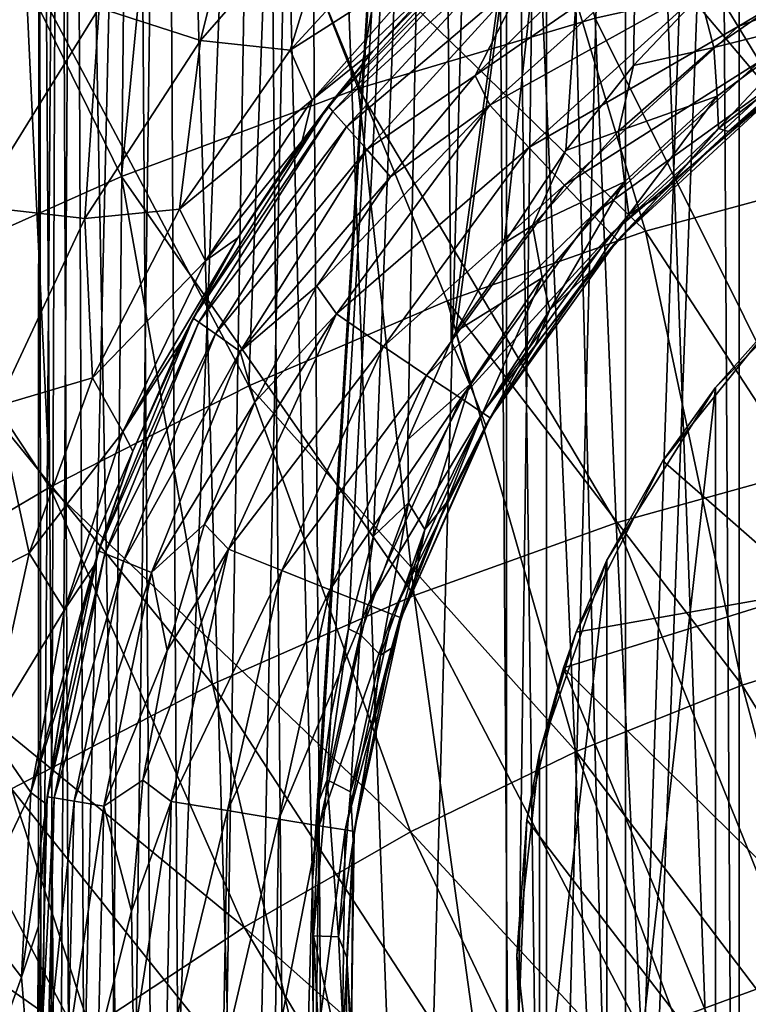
# Model space of a CAD drawing. Header units: metres. Extents: x -109 to 109, y -63 to 140.
# Tile 123 of 256: x -4.56 to -2.2, y -57.51 to -54.32. Entities that reach past the tile are written whole.
import ezdxf

# ---------------------------------------------------------------- set-up
doc = ezdxf.new("R2010")
doc.units = ezdxf.units.M
doc.layers.add('solid_502308_SW0001', color=7, linetype='CONTINUOUS')

msp = doc.modelspace()

# ---------------------------------------------------------------- linework, layer by layer
at = {"layer": 'solid_502308_SW0001'}
for points in [[(-4.498306, -50.599998, 2.823475), (-4.498497, -59.616005, 2.583706), (-4.48886, -59.618553, 3.016444)], [(-4.432104, -50.599998, 1.921245), (-4.466484, -59.624374, 2.151799), (-4.498497, -59.616005, 2.583706)], [(-4.498306, -50.599998, 2.823475), (-4.432104, -50.599998, 1.921245), (-4.498497, -59.616005, 2.583706)], [(-4.498306, -50.599998, 2.823475), (-4.48886, -59.618553, 3.016444), (-4.437593, -59.631882, 3.446842)], [(-4.38271, -50.599998, 3.720715), (-4.498306, -50.599998, 2.823475), (-4.437593, -59.631882, 3.446842)], [(-4.432104, -50.599998, 1.921245), (-4.392857, -59.643387, 1.723881), (-4.466484, -59.624374, 2.151799)], [(-4.38271, -50.599998, 3.720715), (-4.437593, -59.631882, 3.446842), (-4.34481, -59.655598, 3.871593)], [(-4.432104, -50.599998, 1.921245), (-4.186779, -50.599998, 1.050489), (-4.392857, -59.643387, 1.723881)], [(-4.186779, -50.599998, 1.050489), (-4.27777, -59.672428, 1.30333), (-4.392857, -59.643387, 1.723881)], [(-4.38271, -50.599998, 3.720715), (-4.34481, -59.655598, 3.871593), (-4.210808, -59.688911, 4.287166)], [(-4.089986, -50.599998, 4.576703), (-4.38271, -50.599998, 3.720715), (-4.210808, -59.688911, 4.287166)], [(-4.186779, -50.599998, 1.050489), (-4.121616, -59.710537, 0.893821), (-4.27777, -59.672428, 1.30333)], [(-4.089986, -50.599998, 4.576703), (-4.210808, -59.688911, 4.287166), (-4.036191, -59.73069, 4.689765)], [(-4.186779, -50.599998, 1.050489), (-3.772245, -50.599998, 0.246397), (-4.121616, -59.710537, 0.893821)], [(-3.772245, -50.599998, 0.246397), (-3.925215, -59.756359, 0.49939), (-4.121616, -59.710537, 0.893821)], [(-4.089986, -50.599998, 4.576703), (-4.036191, -59.73069, 4.689765), (-3.82203, -59.779472, 5.075308)], [(-3.631967, -50.599998, 5.356843), (-4.089986, -50.599998, 4.576703), (-3.82203, -59.779472, 5.075308)], [(-3.772245, -50.599998, 0.246397), (-3.689986, -59.808189, 0.124344), (-3.925215, -59.756359, 0.49939)], [(-3.631967, -50.599998, 5.356843), (-3.82203, -59.779472, 5.075308), (-3.570091, -59.833378, 5.439425)], [(-3.772245, -50.599998, 0.246397), (-3.611369, -57.109276, 0.015226), (-3.689986, -59.808189, 0.124344)], [(-3.772245, -50.599998, 0.246397), (-3.205257, -50.599998, -0.458533), (-3.611369, -57.109276, 0.015226)], [(-3.631967, -50.599998, 5.356843), (-3.570091, -59.833378, 5.439425), (-3.28286, -59.890266, 5.777796)], [(-3.027162, -50.599998, 6.029608), (-3.631967, -50.599998, 5.356843), (-3.28286, -59.890266, 5.777796)], [(-3.205257, -50.599998, -0.458533), (-3.590273, -56.846657, -0.012921), (-3.611369, -57.109276, 0.015226)], [(-3.205257, -50.599998, -0.458533), (-3.552498, -56.575417, -0.062202), (-3.590273, -56.846657, -0.012921)], [(-3.205257, -50.599998, -0.458533), (-3.495042, -56.291626, -0.134551), (-3.552498, -56.575417, -0.062202)], [(-3.205257, -50.599998, -0.458533), (-3.413454, -55.991577, -0.232291), (-3.495042, -56.291626, -0.134551)], [(-3.205257, -50.599998, -0.458533), (-3.303244, -55.678341, -0.355909), (-3.413454, -55.991577, -0.232291)], [(-3.205257, -50.599998, -0.458533), (-3.162263, -55.358856, -0.501577), (-3.303244, -55.678341, -0.355909)], [(-3.027162, -50.599998, 6.029608), (-3.28286, -59.890266, 5.777796), (-2.963514, -59.947754, 6.086382)], [(-3.205257, -50.599998, -0.458533), (-2.508729, -50.599998, -1.035811), (-3.162263, -55.358856, -0.501577)], [(-2.508729, -50.599998, -1.035811), (-3.147216, -55.328491, -0.516369), (-3.162263, -55.358856, -0.501577)], [(-2.508729, -50.599998, -1.035811), (-2.990385, -55.04248, -0.662677), (-3.147216, -55.328491, -0.516369)], [(-3.027162, -50.599998, 6.029608), (-2.963514, -59.947754, 6.086382), (-2.61578, -60.003551, 6.361652)], [(-2.300015, -50.599998, 6.567807), (-3.027162, -50.599998, 6.029608), (-2.61578, -60.003551, 6.361652)], [(-2.508729, -50.599998, -1.035811), (-2.791476, -54.742184, -0.829542), (-2.990385, -55.04248, -0.662677)], [(-2.983566, -60.5, 3.013585), (-2.983566, -50.599998, 3.013585), (-2.85317, -50.599998, 3.62705)], [(-2.853169, -60.5, 3.627051), (-2.983566, -60.5, 3.013585), (-2.85317, -50.599998, 3.62705)], [(-2.983566, -60.5, 2.386415), (-2.983566, -50.599998, 2.386415), (-2.983566, -50.599998, 3.013585)], [(-2.983566, -60.5, 3.013585), (-2.983566, -60.5, 2.386415), (-2.983566, -50.599998, 3.013585)], [(-2.853169, -60.5, 1.772949), (-2.85317, -50.599998, 1.772949), (-2.983566, -50.599998, 2.386415)], [(-2.983566, -60.5, 2.386415), (-2.853169, -60.5, 1.772949), (-2.983566, -50.599998, 2.386415)], [(-2.853169, -60.5, 3.627051), (-2.85317, -50.599998, 3.62705), (-2.598077, -50.599998, 4.199999)], [(-2.598076, -60.5, 1.2), (-2.598077, -50.599998, 1.200001), (-2.85317, -50.599998, 1.772949)], [(-2.853169, -60.5, 1.772949), (-2.598076, -60.5, 1.2), (-2.85317, -50.599998, 1.772949)], [(-2.598076, -60.5, 4.2), (-2.853169, -60.5, 3.627051), (-2.598077, -50.599998, 4.199999)], [(-2.508729, -50.599998, -1.035811), (-2.572397, -54.467304, -0.992258), (-2.791476, -54.742184, -0.829542)], [(-2.300015, -50.599998, 6.567807), (-2.61578, -60.003551, 6.361652), (-2.243855, -60.055454, 6.600656)], [(-2.598076, -60.5, 4.2), (-2.598077, -50.599998, 4.199999), (-2.229435, -50.599998, 4.707391)], [(-2.229434, -60.5, 0.692608), (-2.229435, -50.599998, 0.692609), (-2.598077, -50.599998, 1.200001)], [(-2.598076, -60.5, 1.2), (-2.229434, -60.5, 0.692608), (-2.598077, -50.599998, 1.200001)], [(-2.229434, -60.5, 4.707392), (-2.598076, -60.5, 4.2), (-2.229435, -50.599998, 4.707391)], [(-2.508729, -50.599998, -1.035811), (-2.356304, -54.238842, -1.133775), (-2.572397, -54.467304, -0.992258)], [(-2.300015, -50.599998, 6.567807), (-2.243855, -60.055454, 6.600656), (-1.852068, -60.101501, 6.8012)], [(-1.479913, -50.599998, 6.949689), (-2.300015, -50.599998, 6.567807), (-1.852068, -60.101501, 6.8012)], [(-2.229434, -60.5, 4.707392), (-2.229435, -50.599998, 4.707391), (-1.763357, -50.599998, 5.12705)], [(-1.763356, -60.5, 0.272949), (-1.763357, -50.599998, 0.27295), (-2.229435, -50.599998, 0.692609)], [(-2.229434, -60.5, 0.692608), (-1.763356, -60.5, 0.272949), (-2.229435, -50.599998, 0.692609)], [(-1.763356, -60.5, 5.127051), (-2.229434, -60.5, 4.707392), (-1.763357, -50.599998, 5.12705)], [(-5.330358, -54.518021, 11.416644), (-5.235967, -52.726551, 12.069869), (-4.542388, -54.135174, 11.667661)], [(-3.463833, -54.541615, 13.568152), (-3.157105, -52.773033, 14.20142), (-4.056642, -53.029221, 14.029242)], [(-3.463834, -54.541603, -13.668157), (-4.05664, -53.029209, -14.129246), (-3.157102, -52.773022, -14.301424)], [(-2.695697, -54.31385, -13.817322), (-3.463834, -54.541603, -13.668157), (-3.157102, -52.773022, -14.301424)], [(-3.463833, -54.541615, 13.568152), (-2.695697, -54.313862, 13.717318), (-3.157105, -52.773033, 14.20142)], [(-4.230423, -54.826294, -13.481813), (-4.954305, -53.349445, -13.91416), (-4.05664, -53.029209, -14.129246)], [(-4.230422, -54.826305, 13.381808), (-4.056642, -53.029221, 14.029242), (-4.954305, -53.349457, 13.814156)], [(-3.463834, -54.541603, -13.668157), (-4.230423, -54.826294, -13.481813), (-4.05664, -53.029209, -14.129246)], [(-4.230422, -54.826305, 13.381808), (-3.463833, -54.541615, 13.568152), (-4.056642, -53.029221, 14.029242)], [(-4.230423, -54.826294, -13.481813), (-4.995122, -55.167923, -13.258336), (-4.954305, -53.349445, -13.91416)], [(-4.99512, -55.167934, 13.158332), (-4.230422, -54.826305, 13.381808), (-4.954305, -53.349457, 13.814156)], [(-2.968991, -53.554699, 12.048373), (-2.184041, -53.356144, 12.178646), (-1.892417, -54.829811, 11.658017)], [(-3.75518, -53.814224, 11.878139), (-2.968991, -53.554699, 12.048373), (-2.533254, -55.004013, 11.546531)], [(-2.968991, -53.554699, 12.048373), (-1.892417, -54.829811, 11.658017), (-2.533254, -55.004013, 11.546531)], [(-3.801677, -53.686176, -11.765431), (-4.302657, -54.280483, -11.442082), (-3.974187, -54.386238, -11.157862)], [(-3.801677, -53.686176, -11.765431), (-3.974187, -54.386238, -11.157862), (-3.510572, -53.854656, -11.469001)], [(-4.542388, -54.135174, 11.667661), (-3.75518, -53.814224, 11.878139), (-3.81817, -55.505295, 11.225789)], [(-3.75518, -53.814224, 11.878139), (-3.175231, -55.22905, 11.402531), (-3.81817, -55.505295, 11.225789)], [(-3.75518, -53.814224, 11.878139), (-2.533254, -55.004013, 11.546531), (-3.175231, -55.22905, 11.402531)], [(-3.510572, -53.854656, -11.469001), (-3.974187, -54.386238, -11.157862), (-3.68407, -54.417675, -10.819992)], [(-3.510572, -53.854656, -11.469001), (-3.68407, -54.417675, -10.819992), (-3.250199, -53.945618, -11.1165)], [(-3.250199, -53.945618, -11.1165), (-3.68407, -54.417675, -10.819992), (-3.190587, -54.102505, -10.62715)], [(-2.320701, -54.197487, -7.270633), (-2.2333, -54.341068, -7.185297), (-1.579005, -53.951759, -7.185297)], [(-1.579005, -53.951759, -7.185297), (-2.2333, -54.341068, -7.185297), (-1.53499, -54.077778, -7.05236)], [(-3.415979, -54.42065, -9.939414), (-3.561142, -54.598953, -7.6), (-3.007389, -54.002522, -7.6)], [(-2.996446, -54.023258, -7.485435), (-3.007389, -54.002522, -7.6), (-3.561142, -54.598953, -7.6)], [(-2.996446, -54.023258, -7.485435), (-3.561142, -54.598953, -7.6), (-3.545938, -54.616467, -7.485432)], [(-2.996446, -54.023258, -7.485435), (-3.545938, -54.616467, -7.485432), (-2.964095, -54.081684, -7.387963)], [(-3.168375, -54.154472, -10.125925), (-3.415979, -54.42065, -9.939414), (-3.007389, -54.002522, -7.6)], [(-2.413906, -54.035957, -7.3), (-2.779951, -54.201694, -7.3), (-3.085089, -54.500069, -7.3)], [(-3.037339, -54.596012, -7.3), (-2.413906, -54.035957, -7.3), (-3.085089, -54.500069, -7.3)], [(-2.320701, -54.197487, -7.270633), (-2.413906, -54.035957, -7.3), (-3.037339, -54.596012, -7.3)], [(-3.545938, -54.616467, -7.485432), (-3.501774, -54.66573, -7.387962), (-2.964095, -54.081684, -7.387963)], [(-2.964095, -54.081684, -7.387963), (-3.501774, -54.66573, -7.387962), (-2.915841, -54.169518, -7.322839)], [(-2.2333, -54.341068, -7.185297), (-2.163548, -54.454712, -7.05236), (-1.53499, -54.077778, -7.05236)], [(-4.652357, -54.102898, -11.658796), (-4.700375, -54.922817, -11.091151), (-4.302657, -54.280483, -11.442082)], [(-3.68407, -54.417675, -10.819992), (-3.612723, -54.578911, -10.308815), (-3.190587, -54.102505, -10.62715)], [(-3.190587, -54.102505, -10.62715), (-3.612723, -54.578911, -10.308815), (-3.168375, -54.154472, -10.125925)], [(-5.330358, -54.518021, 11.416644), (-4.542388, -54.135174, 11.667661), (-4.461874, -55.833134, 11.016069)], [(-4.542388, -54.135174, 11.667661), (-3.81817, -55.505295, 11.225789), (-4.461874, -55.833134, 11.016069)], [(-3.612723, -54.578911, -10.308815), (-3.415979, -54.42065, -9.939414), (-3.168375, -54.154472, -10.125925)], [(-1.971847, -55.766289, -13.323713), (-2.695697, -54.31385, -13.817322), (-1.926357, -54.143036, -13.929263)], [(-1.971849, -55.7663, 13.223707), (-1.926358, -54.143047, 13.829259), (-2.695697, -54.313862, 13.717318)], [(-3.501774, -54.66573, -7.387962), (-3.435751, -54.739784, -7.322839), (-2.915841, -54.169518, -7.322839)], [(-2.915841, -54.169518, -7.322839), (-3.435751, -54.739784, -7.322839), (-3.085089, -54.500069, -7.3)], [(-2.915841, -54.169518, -7.322839), (-3.085089, -54.500069, -7.3), (-2.779951, -54.201694, -7.3)], [(-2.311532, -54.409229, -1.19284), (-2.356304, -54.238842, -1.133775), (-1.974063, -54.173862, -1.395768)], [(-2.311532, -54.409229, -1.19284), (-1.974063, -54.173862, -1.395768), (-1.970481, -54.323856, -1.502217)], [(-2.320701, -54.197487, -7.270633), (-3.037339, -54.596012, -7.3), (-2.911304, -54.733074, -7.270633)], [(-2.320701, -54.197487, -7.270633), (-2.911304, -54.733074, -7.270633), (-2.2333, -54.341068, -7.185297)], [(-2.311532, -54.409229, -1.19284), (-2.572397, -54.467304, -0.992258), (-2.356304, -54.238842, -1.133775)], [(-4.302657, -54.280483, -11.442082), (-4.700375, -54.922817, -11.091151), (-4.348548, -54.962627, -10.819543)], [(-4.302657, -54.280483, -11.442082), (-4.348548, -54.962627, -10.819543), (-3.974187, -54.386238, -11.157862)], [(-2.627717, -55.949074, -13.206878), (-3.463834, -54.541603, -13.668157), (-2.695697, -54.31385, -13.817322)], [(-2.627717, -55.949089, 13.106873), (-2.695697, -54.313862, 13.717318), (-3.463833, -54.541615, 13.568152)], [(-1.971847, -55.766289, -13.323713), (-2.627717, -55.949074, -13.206878), (-2.695697, -54.31385, -13.817322)], [(-2.627717, -55.949089, 13.106873), (-1.971849, -55.7663, 13.223707), (-2.695697, -54.313862, 13.717318)], [(-2.911304, -54.733074, -7.270633), (-2.795399, -54.854595, -7.185297), (-2.2333, -54.341068, -7.185297)], [(-2.2333, -54.341068, -7.185297), (-2.795399, -54.854595, -7.185297), (-2.163548, -54.454712, -7.05236)], [(-2.311532, -54.409229, -1.19284), (-1.970481, -54.323856, -1.502217), (-2.301388, -54.566589, -1.290708)], [(-2.296989, -54.671383, -1.440679), (-2.301388, -54.566589, -1.290708), (-1.970481, -54.323856, -1.502217)], [(-1.973384, -54.424942, -1.654763), (-2.296989, -54.671383, -1.440679), (-1.970481, -54.323856, -1.502217)], [(-3.974187, -54.386238, -11.157862), (-4.348548, -54.962627, -10.819543), (-4.042324, -54.932251, -10.496776)], [(-3.974187, -54.386238, -11.157862), (-4.042324, -54.932251, -10.496776), (-3.68407, -54.417675, -10.819992)], [(-2.620326, -54.679901, -0.973677), (-2.572397, -54.467304, -0.992258), (-2.311532, -54.409229, -1.19284)], [(-2.620326, -54.679901, -0.973677), (-2.311532, -54.409229, -1.19284), (-2.301388, -54.566589, -1.290708)], [(-3.68407, -54.417675, -10.819992), (-4.042324, -54.932251, -10.496776), (-3.612723, -54.578911, -10.308815)], [(-3.415979, -54.42065, -9.939414), (-3.645342, -54.711536, -9.737018), (-3.561142, -54.598953, -7.6)], [(-3.612723, -54.578911, -10.308815), (-3.645342, -54.711536, -9.737018), (-3.415979, -54.42065, -9.939414)], [(-1.973384, -54.424942, -1.654763), (-2.263911, -54.680786, -1.656233), (-2.296989, -54.671383, -1.440679)], [(-1.973384, -54.424942, -1.654763), (-2.029675, -54.498611, -1.811766), (-2.263911, -54.680786, -1.656233)], [(-2.795399, -54.854595, -7.185297), (-2.703143, -54.950699, -7.05236), (-2.163548, -54.454712, -7.05236)], [(-2.620326, -54.679901, -0.973677), (-2.791476, -54.742184, -0.829542), (-2.572397, -54.467304, -0.992258)], [(-2.163548, -54.454712, -7.05236), (-2.703143, -54.950699, -7.05236), (-2.118623, -54.527481, -6.884862)], [(-3.435751, -54.739784, -7.322839), (-3.358493, -54.828018, -7.3), (-3.085089, -54.500069, -7.3)], [(-3.037339, -54.596012, -7.3), (-3.085089, -54.500069, -7.3), (-3.358493, -54.828018, -7.3)], [(-2.263911, -54.680786, -1.656233), (-2.029675, -54.498611, -1.811766), (-2.1032, -54.552402, -6.7)], [(-5.330358, -54.518021, 11.416644), (-4.461874, -55.833134, 11.016069), (-5.106118, -56.212925, 10.773157)], [(-2.703143, -54.950699, -7.05236), (-2.643835, -55.012199, -6.884862), (-2.118623, -54.527481, -6.884862)], [(-2.118623, -54.527481, -6.884862), (-2.643835, -55.012199, -6.884862), (-2.1032, -54.552402, -6.7)], [(-3.282372, -56.184086, -13.056751), (-4.230423, -54.826294, -13.481813), (-3.463834, -54.541603, -13.668157)], [(-3.28237, -56.184097, 12.956746), (-3.463833, -54.541615, 13.568152), (-4.230422, -54.826305, 13.381808)], [(-2.627717, -55.949074, -13.206878), (-3.282372, -56.184086, -13.056751), (-3.463834, -54.541603, -13.668157)], [(-3.28237, -56.184097, 12.956746), (-2.627717, -55.949089, 13.106873), (-3.463833, -54.541615, 13.568152)], [(-2.643835, -55.012199, -6.884862), (-2.62349, -55.033257, -6.7), (-2.1032, -54.552402, -6.7)], [(-2.263911, -54.680786, -1.656233), (-2.1032, -54.552402, -6.7), (-2.62349, -55.033257, -6.7)], [(-2.620326, -54.679901, -0.973677), (-2.301388, -54.566589, -1.290708), (-2.600854, -54.843723, -1.063846)], [(-2.586719, -54.949852, -1.212251), (-2.600854, -54.843723, -1.063846), (-2.301388, -54.566589, -1.290708)], [(-2.296989, -54.671383, -1.440679), (-2.586719, -54.949852, -1.212251), (-2.301388, -54.566589, -1.290708)], [(-4.042324, -54.932251, -10.496776), (-3.95848, -55.099442, -9.962685), (-3.612723, -54.578911, -10.308815)], [(-3.853374, -55.025887, -9.519737), (-3.99841, -55.285366, -7.6), (-3.561142, -54.598953, -7.6)], [(-3.545938, -54.616467, -7.485432), (-3.561142, -54.598953, -7.6), (-3.99841, -55.285366, -7.6)], [(-3.612723, -54.578911, -10.308815), (-3.95848, -55.099442, -9.962685), (-3.645342, -54.711536, -9.737018)], [(-3.645342, -54.711536, -9.737018), (-3.853374, -55.025887, -9.519737), (-3.561142, -54.598953, -7.6)], [(-3.037339, -54.596012, -7.3), (-3.358493, -54.828018, -7.3), (-3.597191, -55.18203, -7.3)], [(-3.534105, -55.271526, -7.3), (-3.037339, -54.596012, -7.3), (-3.597191, -55.18203, -7.3)], [(-2.911304, -54.733074, -7.270633), (-3.037339, -54.596012, -7.3), (-3.534105, -55.271526, -7.3)], [(-3.545938, -54.616467, -7.485432), (-3.99841, -55.285366, -7.6), (-3.979771, -55.298832, -7.485429)], [(-3.545938, -54.616467, -7.485432), (-3.979771, -55.298832, -7.485429), (-3.501774, -54.66573, -7.387962)], [(-3.979771, -55.298832, -7.485429), (-3.926095, -55.336666, -7.387961), (-3.501774, -54.66573, -7.387962)], [(-3.501774, -54.66573, -7.387962), (-3.926095, -55.336666, -7.387961), (-3.435751, -54.739784, -7.322839)], [(-2.899335, -54.985683, -0.745533), (-2.791476, -54.742184, -0.829542), (-2.620326, -54.679901, -0.973677)], [(-2.899335, -54.985683, -0.745533), (-2.620326, -54.679901, -0.973677), (-2.600854, -54.843723, -1.063846)], [(-2.489957, -54.890301, -1.483544), (-2.263911, -54.680786, -1.656233), (-2.62349, -55.033257, -6.7)], [(-2.296989, -54.671383, -1.440679), (-2.489957, -54.890301, -1.483544), (-2.586719, -54.949852, -1.212251)], [(-2.296989, -54.671383, -1.440679), (-2.263911, -54.680786, -1.656233), (-2.489957, -54.890301, -1.483544)], [(-3.95848, -55.099442, -9.962685), (-3.853374, -55.025887, -9.519737), (-3.645342, -54.711536, -9.737018)], [(-3.926095, -55.336666, -7.387961), (-3.845763, -55.393547, -7.322839), (-3.435751, -54.739784, -7.322839)], [(-3.435751, -54.739784, -7.322839), (-3.845763, -55.393547, -7.322839), (-3.358493, -54.828018, -7.3)], [(-2.911304, -54.733074, -7.270633), (-3.534105, -55.271526, -7.3), (-3.381141, -55.377216, -7.270633)], [(-2.911304, -54.733074, -7.270633), (-3.381141, -55.377216, -7.270633), (-2.795399, -54.854595, -7.185297)], [(-2.899335, -54.985683, -0.745533), (-2.990385, -55.04248, -0.662677), (-2.791476, -54.742184, -0.829542)], [(-3.935509, -56.471325, -12.873372), (-4.995122, -55.167923, -13.258336), (-4.230423, -54.826294, -13.481813)], [(-3.935504, -56.471336, 12.773368), (-4.230422, -54.826305, 13.381808), (-4.99512, -55.167934, 13.158332)], [(-3.282372, -56.184086, -13.056751), (-3.935509, -56.471325, -12.873372), (-4.230423, -54.826294, -13.481813)], [(-3.935504, -56.471336, 12.773368), (-3.28237, -56.184097, 12.956746), (-4.230422, -54.826305, 13.381808)], [(-3.845763, -55.393547, -7.322839), (-3.597191, -55.18203, -7.3), (-3.358493, -54.828018, -7.3)], [(-3.381141, -55.377216, -7.270633), (-3.242095, -55.471138, -7.185297), (-2.795399, -54.854595, -7.185297)], [(-2.795399, -54.854595, -7.185297), (-3.242095, -55.471138, -7.185297), (-2.703143, -54.950699, -7.05236)], [(-2.899335, -54.985683, -0.745533), (-2.600854, -54.843723, -1.063846), (-2.868111, -55.154572, -0.829625)], [(-2.842324, -55.258827, -0.977761), (-2.868111, -55.154572, -0.829625), (-2.600854, -54.843723, -1.063846)], [(-2.586719, -54.949852, -1.212251), (-2.842324, -55.258827, -0.977761), (-2.600854, -54.843723, -1.063846)], [(-2.533254, -55.004013, 11.546531), (-1.892417, -54.829811, 11.658017), (-1.684897, -56.307186, 11.074406)], [(-2.702857, -55.126362, -1.297842), (-2.489957, -54.890301, -1.483544), (-2.62349, -55.033257, -6.7)], [(-2.586719, -54.949852, -1.212251), (-2.489957, -54.890301, -1.483544), (-2.702857, -55.126362, -1.297842)], [(-4.700375, -54.922817, -11.091151), (-4.633358, -55.57058, -10.461614), (-4.348548, -54.962627, -10.819543)], [(-4.348548, -54.962627, -10.819543), (-4.323835, -55.478527, -10.153673), (-4.042324, -54.932251, -10.496776)], [(-4.042324, -54.932251, -10.496776), (-4.323835, -55.478527, -10.153673), (-3.95848, -55.099442, -9.962685)], [(-3.242095, -55.471138, -7.185297), (-3.131587, -55.545341, -7.05236), (-2.703143, -54.950699, -7.05236)], [(-2.703143, -54.950699, -7.05236), (-3.131587, -55.545341, -7.05236), (-2.643835, -55.012199, -6.884862)], [(-2.586719, -54.949852, -1.212251), (-2.702857, -55.126362, -1.297842), (-2.842324, -55.258827, -0.977761)], [(-4.348548, -54.962627, -10.819543), (-4.633358, -55.57058, -10.461614), (-4.323835, -55.478527, -10.153673)], [(-3.175231, -55.22905, 11.402531), (-2.533254, -55.004013, 11.546531), (-2.220434, -56.474941, 10.969518)], [(-2.899335, -54.985683, -0.745533), (-3.147216, -55.328491, -0.516369), (-2.990385, -55.04248, -0.662677)], [(-2.899335, -54.985683, -0.745533), (-2.868111, -55.154572, -0.829625), (-3.147216, -55.328491, -0.516369)], [(-3.131587, -55.545341, -7.05236), (-3.06062, -55.592793, -6.884862), (-2.643835, -55.012199, -6.884862)], [(-2.643835, -55.012199, -6.884862), (-3.06062, -55.592793, -6.884862), (-2.62349, -55.033257, -6.7)], [(-2.533254, -55.004013, 11.546531), (-1.684897, -56.307186, 11.074406), (-2.220434, -56.474941, 10.969518)], [(-4.225985, -55.653362, -9.596278), (-4.03691, -55.361694, -9.289396), (-3.853374, -55.025887, -9.519737)], [(-3.95848, -55.099442, -9.962685), (-4.225985, -55.653362, -9.596278), (-3.853374, -55.025887, -9.519737)], [(-3.853374, -55.025887, -9.519737), (-4.03691, -55.361694, -9.289396), (-3.99841, -55.285366, -7.6)], [(-3.06062, -55.592793, -6.884862), (-3.036287, -55.609035, -6.7), (-2.62349, -55.033257, -6.7)], [(-2.702857, -55.126362, -1.297842), (-2.62349, -55.033257, -6.7), (-3.036287, -55.609035, -6.7)], [(-2.306265, -59.189449, -8.6), (-2.306265, -55.510548, -8.6), (-1.839213, -55.043564, -8.6)], [(-2.095449, -55.273563, -13.210579), (-1.839213, -55.043564, -8.6), (-2.306265, -55.510548, -8.6)], [(-1.985419, -57.108913, -8.6), (-2.306265, -59.189449, -8.6), (-1.839213, -55.043564, -8.6)], [(-4.323835, -55.478527, -10.153673), (-4.225985, -55.653362, -9.596278), (-3.95848, -55.099442, -9.962685)], [(-2.891045, -55.37722, -1.113382), (-2.702857, -55.126362, -1.297842), (-3.036287, -55.609035, -6.7)], [(-2.842324, -55.258827, -0.977761), (-2.702857, -55.126362, -1.297842), (-2.891045, -55.37722, -1.113382)], [(-3.935509, -56.471325, -12.873372), (-4.586824, -56.810783, -12.656781), (-4.995122, -55.167923, -13.258336)], [(-4.586817, -56.810795, 12.556778), (-3.935504, -56.471336, 12.773368), (-4.99512, -55.167934, 13.158332)], [(-2.868111, -55.154572, -0.829625), (-3.101963, -55.500202, -0.597141), (-3.147216, -55.328491, -0.516369)], [(-3.063152, -55.598343, -0.74656), (-3.101963, -55.500202, -0.597141), (-2.868111, -55.154572, -0.829625)], [(-2.842324, -55.258827, -0.977761), (-3.063152, -55.598343, -0.74656), (-2.868111, -55.154572, -0.829625)], [(-3.845763, -55.393547, -7.322839), (-3.798636, -55.558266, -7.3), (-3.597191, -55.18203, -7.3)], [(-3.534105, -55.271526, -7.3), (-3.597191, -55.18203, -7.3), (-3.798636, -55.558266, -7.3)], [(-3.81817, -55.505295, 11.225789), (-3.175231, -55.22905, 11.402531), (-2.757061, -56.689106, 10.835629)], [(-3.175231, -55.22905, 11.402531), (-2.220434, -56.474941, 10.969518), (-2.757061, -56.689106, 10.835629)], [(-3.534105, -55.271526, -7.3), (-3.798636, -55.558266, -7.3), (-3.960821, -55.952927, -7.3)], [(-3.883071, -56.034039, -7.3), (-3.534105, -55.271526, -7.3), (-3.960821, -55.952927, -7.3)], [(-3.381141, -55.377216, -7.270633), (-3.534105, -55.271526, -7.3), (-3.883071, -56.034039, -7.3)], [(-2.842324, -55.258827, -0.977761), (-3.050204, -55.633533, -0.939255), (-3.063152, -55.598343, -0.74656)], [(-2.842324, -55.258827, -0.977761), (-2.891045, -55.37722, -1.113382), (-3.050204, -55.633533, -0.939255)], [(-4.192979, -55.716312, -9.04818), (-4.304893, -56.039314, -7.6), (-3.99841, -55.285366, -7.6)], [(-3.979771, -55.298832, -7.485429), (-3.99841, -55.285366, -7.6), (-4.304893, -56.039314, -7.6)], [(-3.979771, -55.298832, -7.485429), (-4.304893, -56.039314, -7.6), (-4.283796, -56.048103, -7.485425)], [(-3.979771, -55.298832, -7.485429), (-4.283796, -56.048103, -7.485425), (-3.926095, -55.336666, -7.387961)], [(-4.03691, -55.361694, -9.289396), (-4.192979, -55.716312, -9.04818), (-3.99841, -55.285366, -7.6)], [(-2.477267, -55.748238, -13.000376), (-2.095449, -55.273563, -13.210579), (-2.306265, -55.510548, -8.6)], [(-1.996175, -56.16843, -12.865153), (-2.095449, -55.273563, -13.210579), (-2.477267, -55.748238, -13.000376)], [(-3.101963, -55.500202, -0.597141), (-3.162263, -55.358856, -0.501577), (-3.147216, -55.328491, -0.516369)], [(-4.283796, -56.048103, -7.485425), (-4.22332, -56.072781, -7.38796), (-3.926095, -55.336666, -7.387961)], [(-4.225985, -55.653362, -9.596278), (-4.192979, -55.716312, -9.04818), (-4.03691, -55.361694, -9.289396)], [(-3.926095, -55.336666, -7.387961), (-4.22332, -56.072781, -7.38796), (-3.845763, -55.393547, -7.322839)], [(-3.101963, -55.500202, -0.597141), (-3.303244, -55.678341, -0.355909), (-3.162263, -55.358856, -0.501577)], [(-4.22332, -56.072781, -7.38796), (-4.132762, -56.109886, -7.322839), (-3.845763, -55.393547, -7.322839)], [(-3.845763, -55.393547, -7.322839), (-4.132762, -56.109886, -7.322839), (-3.798636, -55.558266, -7.3)], [(-3.381141, -55.377216, -7.270633), (-3.883071, -56.034039, -7.3), (-3.710723, -56.103191, -7.270633)], [(-3.381141, -55.377216, -7.270633), (-3.710723, -56.103191, -7.270633), (-3.242095, -55.471138, -7.185297)], [(-3.050204, -55.633533, -0.939255), (-2.891045, -55.37722, -1.113382), (-3.036287, -55.609035, -6.7)], [(-4.633358, -55.57058, -10.461614), (-4.528625, -56.046799, -9.796807), (-4.323835, -55.478527, -10.153673)], [(-4.323835, -55.478527, -10.153673), (-4.528625, -56.046799, -9.796807), (-4.225985, -55.653362, -9.596278)], [(-3.710723, -56.103191, -7.270633), (-3.554949, -56.165249, -7.185297), (-3.242095, -55.471138, -7.185297)], [(-3.242095, -55.471138, -7.185297), (-3.554949, -56.165249, -7.185297), (-3.131587, -55.545341, -7.05236)], [(-4.461874, -55.833134, 11.016069), (-3.81817, -55.505295, 11.225789), (-3.2946, -56.950047, 10.672519)], [(-3.81817, -55.505295, 11.225789), (-2.757061, -56.689106, 10.835629), (-3.2946, -56.950047, 10.672519)], [(-3.101963, -55.500202, -0.597141), (-3.300046, -55.883896, -0.37752), (-3.303244, -55.678341, -0.355909)], [(-3.247543, -55.970276, -0.529962), (-3.300046, -55.883896, -0.37752), (-3.101963, -55.500202, -0.597141)], [(-3.063152, -55.598343, -0.74656), (-3.247543, -55.970276, -0.529962), (-3.101963, -55.500202, -0.597141)], [(-2.657811, -58.630058, -8.6), (-2.657811, -56.069939, -8.6), (-2.306265, -55.510548, -8.6)], [(-2.477267, -55.748238, -13.000376), (-2.306265, -55.510548, -8.6), (-2.657811, -56.069939, -8.6)], [(-2.306265, -59.189449, -8.6), (-2.657811, -58.630058, -8.6), (-2.306265, -55.510548, -8.6)], [(-4.132762, -56.109886, -7.322839), (-3.960821, -55.952927, -7.3), (-3.798636, -55.558266, -7.3)], [(-3.554949, -56.165249, -7.185297), (-3.431263, -56.214191, -7.05236), (-3.131587, -55.545341, -7.05236)], [(-3.131587, -55.545341, -7.05236), (-3.431263, -56.214191, -7.05236), (-3.06062, -55.592793, -6.884862)], [(-4.633358, -55.57058, -10.461614), (-4.829708, -56.198452, -10.090767), (-4.528625, -56.046799, -9.796807)], [(-3.431263, -56.214191, -7.05236), (-3.351887, -56.245453, -6.884862), (-3.06062, -55.592793, -6.884862)], [(-3.06062, -55.592793, -6.884862), (-3.351887, -56.245453, -6.884862), (-3.036287, -55.609035, -6.7)], [(-3.351887, -56.245453, -6.884862), (-3.324678, -56.256145, -6.7), (-3.036287, -55.609035, -6.7)], [(-3.050204, -55.633533, -0.939255), (-3.036287, -55.609035, -6.7), (-3.324678, -56.256145, -6.7)], [(-3.063152, -55.598343, -0.74656), (-3.178706, -55.885136, -0.784815), (-3.247543, -55.970276, -0.529962)], [(-3.063152, -55.598343, -0.74656), (-3.050204, -55.633533, -0.939255), (-3.178706, -55.885136, -0.784815)], [(-4.528625, -56.046799, -9.796807), (-4.414404, -56.230824, -9.216366), (-4.225985, -55.653362, -9.596278)], [(-4.225985, -55.653362, -9.596278), (-4.414404, -56.230824, -9.216366), (-4.192979, -55.716312, -9.04818)], [(-3.178706, -55.885136, -0.784815), (-3.050204, -55.633533, -0.939255), (-3.324678, -56.256145, -6.7)], [(-3.300046, -55.883896, -0.37752), (-3.413454, -55.991577, -0.232291), (-3.303244, -55.678341, -0.355909)], [(-4.414404, -56.230824, -9.216366), (-4.319038, -56.086708, -8.798154), (-4.192979, -55.716312, -9.04818)], [(-4.192979, -55.716312, -9.04818), (-4.319038, -56.086708, -8.798154), (-4.304893, -56.039314, -7.6)], [(-2.757741, -56.302448, -12.75633), (-2.477267, -55.748238, -13.000376), (-2.657811, -56.069939, -8.6)], [(-1.996175, -56.16843, -12.865153), (-2.477267, -55.748238, -13.000376), (-2.757741, -56.302448, -12.75633)], [(-2.038907, -57.409874, -12.642585), (-2.627717, -55.949074, -13.206878), (-1.971847, -55.766289, -13.323713)], [(-2.038914, -57.409893, 12.542577), (-1.971849, -55.7663, 13.223707), (-2.627717, -55.949089, 13.106873)], [(-5.106118, -56.212925, 10.773157), (-4.461874, -55.833134, 11.016069), (-3.832871, -57.25811, 10.479973)], [(-4.461874, -55.833134, 11.016069), (-3.2946, -56.950047, 10.672519), (-3.832871, -57.25811, 10.479973)], [(-3.300046, -55.883896, -0.37752), (-3.457195, -56.310429, -0.18714), (-3.413454, -55.991577, -0.232291)], [(-3.3915, -56.377468, -0.344064), (-3.457195, -56.310429, -0.18714), (-3.300046, -55.883896, -0.37752)], [(-3.247543, -55.970276, -0.529962), (-3.3915, -56.377468, -0.344064), (-3.300046, -55.883896, -0.37752)], [(-3.278893, -56.125721, -0.655156), (-3.178706, -55.885136, -0.784815), (-3.324678, -56.256145, -6.7)], [(-3.247543, -55.970276, -0.529962), (-3.178706, -55.885136, -0.784815), (-3.278893, -56.125721, -0.655156)], [(-4.132762, -56.109886, -7.322839), (-4.082207, -56.362347, -7.3), (-3.960821, -55.952927, -7.3)], [(-3.883071, -56.034039, -7.3), (-3.960821, -55.952927, -7.3), (-4.082207, -56.362347, -7.3)], [(-3.247543, -55.970276, -0.529962), (-3.355581, -56.354973, -0.549424), (-3.3915, -56.377468, -0.344064)], [(-3.247543, -55.970276, -0.529962), (-3.278893, -56.125721, -0.655156), (-3.355581, -56.354973, -0.549424)], [(-2.54698, -57.596836, -12.525887), (-3.282372, -56.184086, -13.056751), (-2.627717, -55.949074, -13.206878)], [(-2.546981, -57.596851, 12.42588), (-2.627717, -55.949089, 13.106873), (-3.28237, -56.184097, 12.956746)], [(-2.038907, -57.409874, -12.642585), (-2.54698, -57.596836, -12.525887), (-2.627717, -55.949074, -13.206878)], [(-2.546981, -57.596851, 12.42588), (-2.038914, -57.409893, 12.542577), (-2.627717, -55.949089, 13.106873)], [(-3.457195, -56.310429, -0.18714), (-3.495042, -56.291626, -0.134551), (-3.413454, -55.991577, -0.232291)], [(-3.883071, -56.034039, -7.3), (-4.082207, -56.362347, -7.3), (-4.161425, -56.782059, -7.3)], [(-4.069588, -56.851604, -7.3), (-3.883071, -56.034039, -7.3), (-4.161425, -56.782059, -7.3)], [(-3.710723, -56.103191, -7.270633), (-3.883071, -56.034039, -7.3), (-4.069588, -56.851604, -7.3)], [(-4.829708, -56.198452, -10.090767), (-4.657405, -56.628288, -9.431637), (-4.528625, -56.046799, -9.796807)], [(-4.528625, -56.046799, -9.796807), (-4.657405, -56.628288, -9.431637), (-4.414404, -56.230824, -9.216366)], [(-4.412981, -56.469318, -8.541728), (-4.470562, -56.836113, -7.6), (-4.304893, -56.039314, -7.6)], [(-4.283796, -56.048103, -7.485425), (-4.304893, -56.039314, -7.6), (-4.470562, -56.836113, -7.6)], [(-4.283796, -56.048103, -7.485425), (-4.470562, -56.836113, -7.6), (-4.448097, -56.839836, -7.485422)], [(-4.283796, -56.048103, -7.485425), (-4.448097, -56.839836, -7.485422), (-4.22332, -56.072781, -7.38796)], [(-4.319038, -56.086708, -8.798154), (-4.412981, -56.469318, -8.541728), (-4.304893, -56.039314, -7.6)], [(-4.523545, -56.82267, -8.829011), (-4.412981, -56.469318, -8.541728), (-4.319038, -56.086708, -8.798154)], [(-4.414404, -56.230824, -9.216366), (-4.523545, -56.82267, -8.829011), (-4.319038, -56.086708, -8.798154)], [(-4.448097, -56.839836, -7.485422), (-4.383828, -56.850239, -7.387959), (-4.22332, -56.072781, -7.38796)], [(-4.22332, -56.072781, -7.38796), (-4.383828, -56.850239, -7.387959), (-4.132762, -56.109886, -7.322839)], [(-2.876034, -58.006466, -8.6), (-2.876034, -56.693531, -8.6), (-2.657811, -56.069939, -8.6)], [(-2.757741, -56.302448, -12.75633), (-2.657811, -56.069939, -8.6), (-2.876034, -56.693531, -8.6)], [(-2.657811, -58.630058, -8.6), (-2.876034, -58.006466, -8.6), (-2.657811, -56.069939, -8.6)], [(-4.383828, -56.850239, -7.387959), (-4.287569, -56.865894, -7.322839), (-4.132762, -56.109886, -7.322839)], [(-4.132762, -56.109886, -7.322839), (-4.287569, -56.865894, -7.322839), (-4.082207, -56.362347, -7.3)], [(-3.710723, -56.103191, -7.270633), (-4.069588, -56.851604, -7.3), (-3.886377, -56.88089, -7.270633)], [(-3.710723, -56.103191, -7.270633), (-3.886377, -56.88089, -7.270633), (-3.554949, -56.165249, -7.185297)], [(-3.355581, -56.354973, -0.549424), (-3.278893, -56.125721, -0.655156), (-3.324678, -56.256145, -6.7)], [(-3.886377, -56.88089, -7.270633), (-3.721044, -56.908268, -7.185297), (-3.554949, -56.165249, -7.185297)], [(-3.554949, -56.165249, -7.185297), (-3.721044, -56.908268, -7.185297), (-3.431263, -56.214191, -7.05236)], [(-3.053939, -57.825348, -12.383336), (-3.935509, -56.471325, -12.873372), (-3.282372, -56.184086, -13.056751)], [(-3.053933, -57.825359, 12.283331), (-3.28237, -56.184097, 12.956746), (-3.935504, -56.471336, 12.773368)], [(-2.54698, -57.596836, -12.525887), (-3.053939, -57.825348, -12.383336), (-3.282372, -56.184086, -13.056751)], [(-3.053933, -57.825359, 12.283331), (-2.546981, -57.596851, 12.42588), (-3.28237, -56.184097, 12.956746)], [(-1.996175, -56.16843, -12.865153), (-2.757741, -56.302448, -12.75633), (-2.798893, -56.417961, -12.705681)], [(-1.996175, -56.16843, -12.865153), (-2.798893, -56.417961, -12.705681), (-1.584035, -57.614136, -12.277726)], [(-5.750486, -56.644897, 10.496992), (-5.106118, -56.212925, 10.773157), (-4.371606, -57.613598, 10.25784)], [(-5.106118, -56.212925, 10.773157), (-3.832871, -57.25811, 10.479973), (-4.371606, -57.613598, 10.25784)], [(-3.721044, -56.908268, -7.185297), (-3.589848, -56.929745, -7.05236), (-3.431263, -56.214191, -7.05236)], [(-3.431263, -56.214191, -7.05236), (-3.589848, -56.929745, -7.05236), (-3.351887, -56.245453, -6.884862)], [(-4.657405, -56.628288, -9.431637), (-4.523545, -56.82267, -8.829011), (-4.414404, -56.230824, -9.216366)], [(-3.589848, -56.929745, -7.05236), (-3.505689, -56.943409, -6.884862), (-3.351887, -56.245453, -6.884862)], [(-3.351887, -56.245453, -6.884862), (-3.505689, -56.943409, -6.884862), (-3.324678, -56.256145, -6.7)], [(-3.505689, -56.943409, -6.884862), (-3.476846, -56.948074, -6.7), (-3.324678, -56.256145, -6.7)], [(-3.355581, -56.354973, -0.549424), (-3.324678, -56.256145, -6.7), (-3.476846, -56.948074, -6.7)], [(-3.564049, -56.781326, -0.048795), (-3.552498, -56.575417, -0.062202), (-3.495042, -56.291626, -0.134551)], [(-3.457195, -56.310429, -0.18714), (-3.564049, -56.781326, -0.048795), (-3.495042, -56.291626, -0.134551)], [(-3.487884, -56.820065, -0.210377), (-3.564049, -56.781326, -0.048795), (-3.457195, -56.310429, -0.18714)], [(-3.3915, -56.377468, -0.344064), (-3.487884, -56.820065, -0.210377), (-3.457195, -56.310429, -0.18714)], [(-2.798893, -56.417961, -12.705681), (-2.757741, -56.302448, -12.75633), (-2.876034, -56.693531, -8.6)], [(-2.220434, -56.474941, 10.969518), (-1.684897, -56.307186, 11.074406), (-1.431257, -57.758709, 10.44643)], [(-3.41265, -56.572941, -0.466794), (-3.355581, -56.354973, -0.549424), (-3.476846, -56.948074, -6.7)], [(-3.3915, -56.377468, -0.344064), (-3.355581, -56.354973, -0.549424), (-3.41265, -56.572941, -0.466794)], [(-4.287569, -56.865894, -7.322839), (-4.161425, -56.782059, -7.3), (-4.082207, -56.362347, -7.3)], [(-3.3915, -56.377468, -0.344064), (-3.41265, -56.572941, -0.466794), (-3.487884, -56.820065, -0.210377)], [(-2.917073, -56.910469, -12.490249), (-2.798893, -56.417961, -12.705681), (-2.876034, -56.693531, -8.6)], [(-2.216115, -57.826591, -12.145915), (-2.798893, -56.417961, -12.705681), (-2.917073, -56.910469, -12.490249)], [(-1.584035, -57.614136, -12.277726), (-2.798893, -56.417961, -12.705681), (-2.216115, -57.826591, -12.145915)], [(-3.559563, -58.095406, -12.214961), (-4.586824, -56.810783, -12.656781), (-3.935509, -56.471325, -12.873372)], [(-3.55955, -58.095413, 12.114959), (-3.935504, -56.471336, 12.773368), (-4.586817, -56.810795, 12.556778)], [(-4.523545, -56.82267, -8.829011), (-4.473242, -56.859997, -8.282089), (-4.412981, -56.469318, -8.541728)], [(-4.412981, -56.469318, -8.541728), (-4.473242, -56.859997, -8.282089), (-4.470562, -56.836113, -7.6)], [(-3.053939, -57.825348, -12.383336), (-3.559563, -58.095406, -12.214961), (-3.935509, -56.471325, -12.873372)], [(-3.55955, -58.095413, 12.114959), (-3.053933, -57.825359, 12.283331), (-3.935504, -56.471336, 12.773368)], [(-2.757061, -56.689106, 10.835629), (-2.220434, -56.474941, 10.969518), (-1.834801, -57.906334, 10.356094)], [(-2.220434, -56.474941, 10.969518), (-1.431257, -57.758709, 10.44643), (-1.834801, -57.906334, 10.356094)], [(-3.564049, -56.781326, -0.048795), (-3.590273, -56.846657, -0.012921), (-3.552498, -56.575417, -0.062202)], [(-3.487884, -56.820065, -0.210377), (-3.41265, -56.572941, -0.466794), (-3.480199, -56.978226, -0.364239)], [(-3.480199, -56.978226, -0.364239), (-3.41265, -56.572941, -0.466794), (-3.476846, -56.948074, -6.7)], [(-4.657405, -56.628288, -9.431637), (-4.711293, -57.214939, -9.063038), (-4.523545, -56.82267, -8.829011)], [(-5.750486, -56.644897, 10.496992), (-4.371606, -57.613598, 10.25784), (-4.910346, -58.016663, 10.006124)], [(-3.2946, -56.950047, 10.672519), (-2.757061, -56.689106, 10.835629), (-2.239233, -58.090805, 10.243227)], [(-2.876034, -58.006466, -8.6), (-2.950002, -57.349998, -8.6), (-2.876034, -56.693531, -8.6)], [(-2.917073, -56.910469, -12.490249), (-2.876034, -56.693531, -8.6), (-2.950002, -57.349998, -8.6)], [(-2.757061, -56.689106, 10.835629), (-1.834801, -57.906334, 10.356094), (-2.239233, -58.090805, 10.243227)], [(-4.287569, -56.865894, -7.322839), (-4.197547, -57.206207, -7.3), (-4.161425, -56.782059, -7.3)], [(-4.069588, -56.851604, -7.3), (-4.161425, -56.782059, -7.3), (-4.197547, -57.206207, -7.3)], [(-3.564049, -56.781326, -0.048795), (-3.608038, -57.286293, 0.010352), (-3.590273, -56.846657, -0.012921)], [(-3.527239, -57.289177, -0.153521), (-3.608038, -57.286293, 0.010352), (-3.564049, -56.781326, -0.048795)], [(-3.487884, -56.820065, -0.210377), (-3.527239, -57.289177, -0.153521), (-3.564049, -56.781326, -0.048795)], [(-4.063628, -58.407009, -12.020795), (-5.236015, -57.202473, -12.407027), (-4.586824, -56.810783, -12.656781)], [(-4.063608, -58.407013, 11.920795), (-4.586817, -56.810795, 12.556778), (-5.236006, -57.20248, 12.307025)], [(-4.711293, -57.214939, -9.063038), (-4.553645, -57.420212, -8.439699), (-4.523545, -56.82267, -8.829011)], [(-3.559563, -58.095406, -12.214961), (-4.063628, -58.407009, -12.020795), (-4.586824, -56.810783, -12.656781)], [(-4.063608, -58.407013, 11.920795), (-3.55955, -58.095413, 12.114959), (-4.586817, -56.810795, 12.556778)], [(-4.523545, -56.82267, -8.829011), (-4.553645, -57.420212, -8.439699), (-4.473242, -56.859997, -8.282089)], [(-3.487884, -56.820065, -0.210377), (-3.480199, -56.978226, -0.364239), (-3.527239, -57.289177, -0.153521)], [(-4.553645, -57.420212, -8.439699), (-4.498991, -57.254715, -8.021829), (-4.473242, -56.859997, -8.282089)], [(-4.498991, -57.254715, -8.021829), (-4.490019, -57.64954, -7.6), (-4.470562, -56.836113, -7.6)], [(-4.473242, -56.859997, -8.282089), (-4.498991, -57.254715, -8.021829), (-4.470562, -56.836113, -7.6)], [(-4.448097, -56.839836, -7.485422), (-4.470562, -56.836113, -7.6), (-4.490019, -57.64954, -7.6)], [(-4.448097, -56.839836, -7.485422), (-4.490019, -57.64954, -7.6), (-4.467314, -57.648205, -7.485418)], [(-4.448097, -56.839836, -7.485422), (-4.467314, -57.648205, -7.485418), (-4.383828, -56.850239, -7.387959)], [(-4.467314, -57.648205, -7.485418), (-4.402424, -57.643875, -7.387958), (-4.383828, -56.850239, -7.387959)], [(-4.383828, -56.850239, -7.387959), (-4.402424, -57.643875, -7.387958), (-4.287569, -56.865894, -7.322839)], [(-4.402424, -57.643875, -7.387958), (-4.305231, -57.637386, -7.322839), (-4.287569, -56.865894, -7.322839)], [(-4.287569, -56.865894, -7.322839), (-4.305231, -57.637386, -7.322839), (-4.197547, -57.206207, -7.3)], [(-4.069588, -56.851604, -7.3), (-4.197547, -57.206207, -7.3), (-4.190674, -57.629742, -7.3)], [(-4.085868, -57.689953, -7.3), (-4.069588, -56.851604, -7.3), (-4.190674, -57.629742, -7.3)], [(-3.886377, -56.88089, -7.270633), (-4.069588, -56.851604, -7.3), (-4.085868, -57.689953, -7.3)], [(-3.608038, -57.286293, 0.010352), (-3.611369, -57.109276, 0.015226), (-3.590273, -56.846657, -0.012921)], [(-3.886377, -56.88089, -7.270633), (-4.085868, -57.689953, -7.3), (-3.900818, -57.678047, -7.270633)], [(-3.886377, -56.88089, -7.270633), (-3.900818, -57.678047, -7.270633), (-3.721044, -56.908268, -7.185297)], [(-3.900818, -57.678047, -7.270633), (-3.733525, -57.669521, -7.185297), (-3.721044, -56.908268, -7.185297)], [(-3.721044, -56.908268, -7.185297), (-3.733525, -57.669521, -7.185297), (-3.589848, -56.929745, -7.05236)], [(-3.733525, -57.669521, -7.185297), (-3.600822, -57.662575, -7.05236), (-3.589848, -56.929745, -7.05236)], [(-3.589848, -56.929745, -7.05236), (-3.600822, -57.662575, -7.05236), (-3.505689, -56.943409, -6.884862)], [(-2.943687, -57.542892, -12.215191), (-2.917073, -56.910469, -12.490249), (-2.950002, -57.349998, -8.6)], [(-2.216115, -57.826591, -12.145915), (-2.917073, -56.910469, -12.490249), (-2.943687, -57.542892, -12.215191)], [(-3.832871, -57.25811, 10.479973), (-3.2946, -56.950047, 10.672519), (-2.644416, -58.312405, 10.107659)], [(-3.600822, -57.662575, -7.05236), (-3.515719, -57.658039, -6.884862), (-3.505689, -56.943409, -6.884862)], [(-3.505689, -56.943409, -6.884862), (-3.515719, -57.658039, -6.884862), (-3.476846, -56.948074, -6.7)], [(-3.515719, -57.658039, -6.884862), (-3.486556, -57.656471, -6.7), (-3.476846, -56.948074, -6.7)], [(-3.480199, -56.978226, -0.364239), (-3.476846, -56.948074, -6.7), (-3.486556, -57.656471, -6.7)], [(-3.2946, -56.950047, 10.672519), (-2.239233, -58.090805, 10.243227), (-2.644416, -58.312405, 10.107659)], [(-3.527239, -57.289177, -0.153521), (-3.480199, -56.978226, -0.364239), (-3.499994, -57.356598, -0.333157)], [(-3.499994, -57.356598, -0.333157), (-3.480199, -56.978226, -0.364239), (-3.486556, -57.656471, -6.7)], [(-3.611369, -57.109276, 0.015226), (-3.609309, -57.626781, 0.012457), (-3.689986, -59.808189, 0.124344)], [(-3.608038, -57.286293, 0.010352), (-3.609309, -57.626781, 0.012457), (-3.611369, -57.109276, 0.015226)], [(-1.985419, -57.108913, -8.6), (-1.985419, -57.591087, -8.6), (-2.306265, -59.189449, -8.6)], [(-4.063628, -58.407009, -12.020795), (-4.565922, -58.760166, -11.800904), (-5.236015, -57.202473, -12.407027)], [(-4.565896, -58.760162, 11.700908), (-4.063608, -58.407013, 11.920795), (-5.236006, -57.20248, 12.307025)], [(-4.711293, -57.214939, -9.063038), (-4.691682, -57.799137, -8.695478), (-4.553645, -57.420212, -8.439699)], [(-4.305231, -57.637386, -7.322839), (-4.190674, -57.629742, -7.3), (-4.197547, -57.206207, -7.3)], [(-4.553645, -57.420212, -8.439699), (-4.505296, -58.016205, -8.053643), (-4.498991, -57.254715, -8.021829)], [(-4.505296, -58.016205, -8.053643), (-4.490007, -57.649723, -7.762682), (-4.498991, -57.254715, -8.021829)], [(-4.498991, -57.254715, -8.021829), (-4.490007, -57.649723, -7.762682), (-4.490019, -57.64954, -7.6)], [(-4.371606, -57.613598, 10.25784), (-3.832871, -57.25811, 10.479973), (-3.050203, -58.571415, 9.949229)], [(-3.832871, -57.25811, 10.479973), (-2.644416, -58.312405, 10.107659), (-3.050203, -58.571415, 9.949229)], [(-3.608038, -57.286293, 0.010352), (-3.581301, -57.79557, -0.025825), (-3.609309, -57.626781, 0.012457)], [(-3.503729, -57.761703, -0.187701), (-3.581301, -57.79557, -0.025825), (-3.608038, -57.286293, 0.010352)], [(-3.527239, -57.289177, -0.153521), (-3.503729, -57.761703, -0.187701), (-3.608038, -57.286293, 0.010352)], [(-3.527239, -57.289177, -0.153521), (-3.499994, -57.356598, -0.333157), (-3.503729, -57.761703, -0.187701)], [(-3.503729, -57.761703, -0.187701), (-3.499994, -57.356598, -0.333157), (-3.478557, -57.736835, -0.366916)], [(-3.478557, -57.736835, -0.366916), (-3.499994, -57.356598, -0.333157), (-3.486556, -57.656471, -6.7)], [(-2.943687, -57.542892, -12.215191), (-2.950002, -57.349998, -8.6), (-2.876034, -58.006466, -8.6)], [(-4.691682, -57.799137, -8.695478), (-4.505296, -58.016205, -8.053643), (-4.553645, -57.420212, -8.439699)], [(-1.549514, -58.876144, 11.907657), (-2.038914, -57.409893, 12.542577), (-2.546981, -57.596851, 12.42588)], [(-1.549507, -58.876129, -12.007666), (-2.54698, -57.596836, -12.525887), (-2.038907, -57.409874, -12.642585)]]:
    msp.add_3dface(points, dxfattribs=at)

doc.saveas('drawing.dxf')
